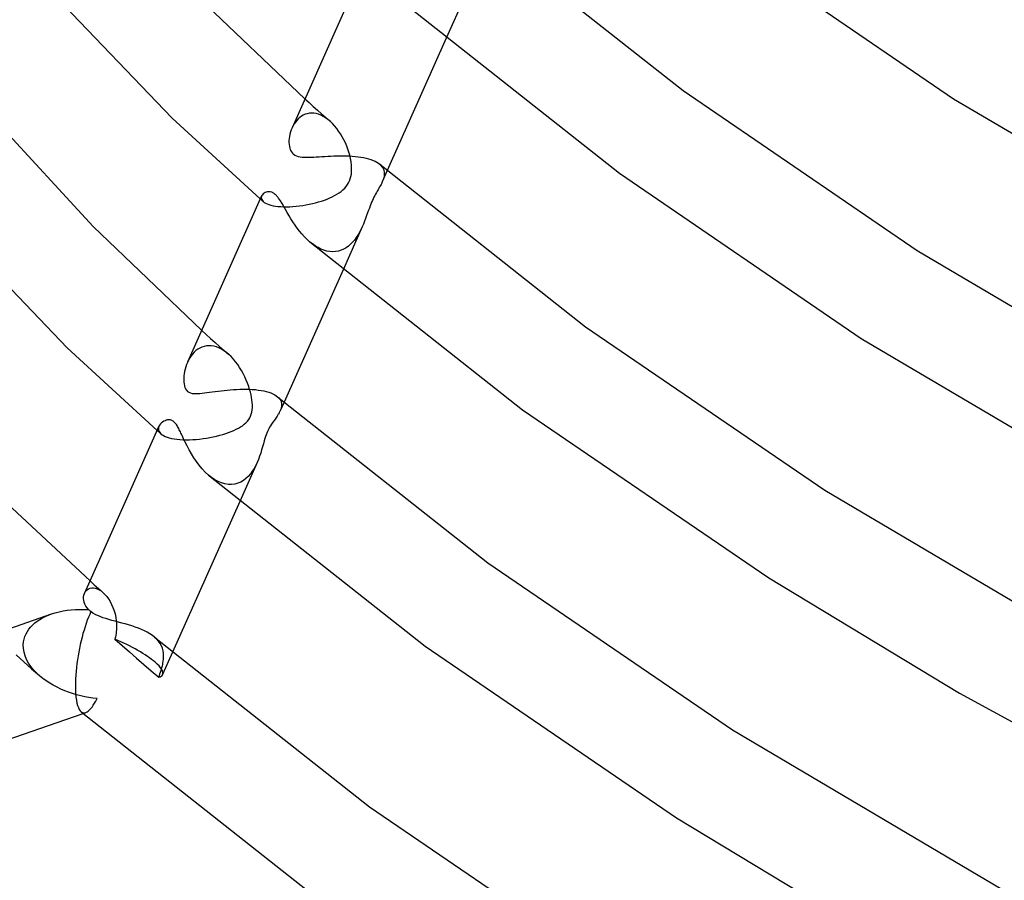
# Model space of a CAD drawing. Header units: millimetres. Extents: x -247 to 247, y -141 to 230.
# Tile 3 of 99: x -209 to -171, y -66 to -33. Entities that reach past the tile are written whole.
import ezdxf

# ---------------------------------------------------------------- set-up
doc = ezdxf.new("R2010")
doc.units = ezdxf.units.MM
doc.layers.add('HIDDEN', color=7, linetype='Continuous')
doc.layers.add('THICK', color=7, linetype='Continuous')

msp = doc.modelspace()

# ---------------------------------------------------------------- linework, layer by layer
at = {"layer": 'HIDDEN'}
for p, q in [((-191.813, -32.32), (-192.634, -34.162)), ((-198.049, -36.485), (-197.89, -36.629)), ((-197.89, -36.629), (-197.73, -36.772)), ((-197.73, -36.772), (-197.57, -36.914)), ((-197.57, -36.914), (-197.41, -37.057)), ((-198.364, -37.308), (-198.415, -37.373)), ((-198.307, -37.249), (-198.364, -37.308)), ((-198.247, -37.196), (-198.307, -37.249)), ((-198.182, -37.149), (-198.247, -37.196)), ((-198.112, -37.109), (-198.182, -37.149)), ((-198.038, -37.077), (-198.112, -37.109)), ((-197.961, -37.053), (-198.038, -37.077)), ((-197.879, -37.038), (-197.961, -37.053)), ((-197.795, -37.033), (-197.879, -37.038)), ((-197.709, -37.038), (-197.795, -37.033)), ((-197.62, -37.052), (-197.709, -37.038)), ((-197.53, -37.077), (-197.62, -37.052)), ((-197.439, -37.112), (-197.53, -37.077)), ((-197.349, -37.156), (-197.439, -37.112)), ((-197.41, -37.057), (-197.249, -37.2)), ((-197.26, -37.21), (-197.349, -37.156)), ((-197.172, -37.273), (-197.26, -37.21)), ((-197.249, -37.2), (-197.088, -37.343)), ((-197.086, -37.344), (-197.172, -37.273)), ((-198.505, -37.516), (-198.542, -37.593)), ((-198.462, -37.442), (-198.505, -37.516)), ((-198.415, -37.373), (-198.462, -37.442)), ((-196.998, -37.428), (-197.086, -37.344)), ((-196.913, -37.519), (-196.998, -37.428)), ((-196.832, -37.617), (-196.913, -37.519)), ((-196.756, -37.721), (-196.832, -37.617)), ((-196.683, -37.83), (-196.756, -37.721)), ((-196.616, -37.943), (-196.683, -37.83)), ((-196.554, -38.059), (-196.616, -37.943)), ((-196.498, -38.176), (-196.554, -38.059)), ((-196.448, -38.294), (-196.498, -38.176)), ((-196.403, -38.413), (-196.448, -38.294)), ((-196.364, -38.531), (-196.403, -38.413)), ((-196.331, -38.648), (-196.364, -38.531)), ((-196.302, -38.775), (-196.331, -38.648)), ((-196.279, -38.9), (-196.302, -38.775)), ((-196.265, -39.023), (-196.279, -38.9)), ((-196.258, -39.144), (-196.265, -39.023)), ((-196.26, -39.262), (-196.258, -39.144)), ((-195.182, -38.993), (-195.135, -39.037)), ((-195.135, -39.037), (-195.096, -39.083)), ((-195.096, -39.083), (-195.065, -39.131)), ((-195.065, -39.131), (-195.04, -39.18)), ((-195.04, -39.18), (-195.023, -39.231)), ((-196.339, -39.626), (-196.311, -39.55)), ((-196.311, -39.55), (-196.288, -39.465)), ((-196.288, -39.465), (-196.27, -39.37)), ((-196.27, -39.37), (-196.26, -39.262)), ((-194.895, -39.236), (-195.087, -39.666)), ((-195.043, -39.555), (-195.063, -39.61)), ((-195.027, -39.499), (-195.043, -39.555)), ((-195.015, -39.444), (-195.027, -39.499)), ((-195.023, -39.231), (-195.012, -39.283)), ((-195.009, -39.389), (-195.015, -39.444)), ((-195.012, -39.283), (-195.007, -39.335)), ((-195.007, -39.335), (-195.009, -39.389)), ((-196.664, -40.033), (-196.591, -39.972)), ((-196.591, -39.972), (-196.525, -39.908)), ((-196.525, -39.908), (-196.465, -39.84)), ((-196.465, -39.84), (-196.415, -39.77)), ((-196.415, -39.77), (-196.374, -39.699)), ((-196.374, -39.699), (-196.339, -39.626)), ((-195.246, -39.966), (-195.277, -40.02)), ((-195.216, -39.913), (-195.246, -39.966)), ((-195.187, -39.862), (-195.216, -39.913)), ((-195.159, -39.811), (-195.187, -39.862)), ((-195.132, -39.76), (-195.159, -39.811)), ((-195.107, -39.709), (-195.132, -39.76)), ((-195.103, -39.702), (-195.107, -39.709)), ((-195.1, -39.695), (-195.103, -39.702)), ((-195.097, -39.688), (-195.1, -39.695)), ((-195.093, -39.681), (-195.097, -39.688)), ((-195.09, -39.673), (-195.093, -39.681)), ((-195.087, -39.666), (-195.09, -39.673)), ((-195.063, -39.61), (-195.087, -39.666)), ((-199.758, -40.321), (-199.739, -40.338)), ((-199.739, -40.338), (-199.719, -40.355)), ((-199.715, -40.23), (-199.721, -40.268)), ((-199.721, -40.268), (-199.717, -40.307)), ((-199.719, -40.355), (-199.7, -40.372)), ((-199.717, -40.307), (-199.704, -40.346)), ((-199.7, -40.193), (-199.715, -40.23)), ((-199.704, -40.346), (-199.679, -40.385)), ((-197.302, -40.363), (-197.197, -40.323)), ((-197.197, -40.323), (-197.096, -40.281)), ((-197.096, -40.281), (-197.001, -40.237)), ((-197.001, -40.237), (-196.91, -40.191)), ((-196.91, -40.191), (-196.824, -40.142)), ((-196.824, -40.142), (-196.741, -40.089)), ((-196.741, -40.089), (-196.664, -40.033)), ((-195.433, -40.314), (-195.463, -40.379)), ((-195.403, -40.252), (-195.433, -40.314)), ((-195.371, -40.191), (-195.403, -40.252)), ((-195.34, -40.132), (-195.371, -40.191)), ((-195.308, -40.075), (-195.34, -40.132)), ((-195.277, -40.02), (-195.308, -40.075)), ((-199.7, -40.372), (-199.681, -40.389)), ((-199.681, -40.389), (-199.662, -40.406)), ((-199.679, -40.385), (-199.644, -40.422)), ((-199.662, -40.406), (-199.643, -40.423)), ((-199.644, -40.422), (-199.604, -40.453)), ((-199.604, -40.453), (-199.555, -40.483)), ((-199.555, -40.483), (-199.497, -40.51)), ((-199.497, -40.51), (-199.43, -40.535)), ((-199.43, -40.535), (-199.354, -40.558)), ((-199.354, -40.558), (-199.27, -40.578)), ((-199.27, -40.578), (-199.179, -40.594)), ((-199.179, -40.594), (-199.08, -40.606)), ((-199.08, -40.606), (-198.974, -40.615)), ((-198.974, -40.615), (-198.863, -40.62)), ((-198.863, -40.62), (-198.747, -40.621)), ((-198.747, -40.621), (-198.629, -40.618)), ((-198.629, -40.618), (-198.507, -40.611)), ((-198.507, -40.611), (-198.383, -40.601)), ((-198.383, -40.601), (-198.259, -40.587)), ((-198.259, -40.587), (-198.134, -40.57)), ((-198.134, -40.57), (-198.009, -40.549)), ((-198.009, -40.549), (-197.886, -40.525)), ((-197.886, -40.525), (-197.763, -40.498)), ((-197.763, -40.498), (-197.642, -40.468)), ((-197.642, -40.468), (-197.525, -40.435)), ((-197.525, -40.435), (-197.412, -40.4)), ((-197.412, -40.4), (-197.302, -40.363)), ((-195.581, -40.667), (-195.613, -40.755)), ((-195.551, -40.587), (-195.581, -40.667)), ((-195.522, -40.514), (-195.551, -40.587)), ((-195.493, -40.445), (-195.522, -40.514)), ((-195.463, -40.379), (-195.493, -40.445)), ((-195.724, -41.063), (-195.765, -41.171)), ((-195.685, -40.956), (-195.724, -41.063)), ((-195.648, -40.852), (-195.685, -40.956)), ((-195.613, -40.755), (-195.648, -40.852)), ((-195.854, -41.387), (-196.588, -43.035)), ((-195.854, -41.387), (-195.904, -41.495)), ((-195.808, -41.28), (-195.854, -41.387)), ((-195.765, -41.171), (-195.808, -41.28)), ((-196.08, -41.8), (-196.148, -41.893)), ((-196.017, -41.703), (-196.08, -41.8)), ((-195.958, -41.601), (-196.017, -41.703)), ((-195.904, -41.495), (-195.958, -41.601)), ((-197.764, -42.044), (-197.867, -41.96)), ((-197.656, -42.119), (-197.764, -42.044)), ((-197.547, -42.185), (-197.656, -42.119)), ((-197.435, -42.24), (-197.547, -42.185)), ((-197.322, -42.284), (-197.435, -42.24)), ((-196.472, -42.194), (-196.566, -42.246)), ((-196.384, -42.131), (-196.472, -42.194)), ((-196.3, -42.059), (-196.384, -42.131)), ((-196.221, -41.98), (-196.3, -42.059)), ((-196.148, -41.893), (-196.221, -41.98)), ((-197.208, -42.317), (-197.322, -42.284)), ((-197.095, -42.337), (-197.208, -42.317)), ((-196.983, -42.344), (-197.095, -42.337)), ((-196.874, -42.338), (-196.983, -42.344)), ((-196.767, -42.319), (-196.874, -42.338)), ((-196.664, -42.288), (-196.767, -42.319)), ((-196.566, -42.246), (-196.664, -42.288)), ((-202.001, -45.355), (-201.83, -45.509)), ((-201.83, -45.509), (-201.66, -45.662)), ((-201.995, -45.997), (-202.076, -46.034)), ((-201.91, -45.969), (-201.995, -45.997)), ((-201.822, -45.952), (-201.91, -45.969)), ((-201.73, -45.945), (-201.822, -45.952)), ((-201.635, -45.95), (-201.73, -45.945)), ((-201.66, -45.662), (-201.488, -45.815)), ((-201.539, -45.965), (-201.635, -45.95)), ((-201.442, -45.991), (-201.539, -45.965)), ((-201.488, -45.815), (-201.316, -45.969)), ((-201.345, -46.029), (-201.442, -45.991)), ((-201.316, -45.969), (-201.144, -46.122)), ((-202.409, -46.335), (-202.461, -46.414)), ((-202.352, -46.262), (-202.409, -46.335)), ((-202.29, -46.194), (-202.352, -46.262)), ((-202.224, -46.133), (-202.29, -46.194)), ((-202.152, -46.079), (-202.224, -46.133)), ((-202.076, -46.034), (-202.152, -46.079)), ((-201.248, -46.077), (-201.345, -46.029)), ((-201.152, -46.135), (-201.248, -46.077)), ((-201.059, -46.201), (-201.152, -46.135)), ((-201.144, -46.122), (-200.971, -46.274)), ((-200.969, -46.276), (-201.059, -46.201)), ((-200.877, -46.363), (-200.969, -46.276)), ((-200.788, -46.458), (-200.877, -46.363)), ((-202.507, -46.496), (-202.547, -46.582)), ((-202.461, -46.414), (-202.507, -46.496)), ((-200.704, -46.559), (-200.788, -46.458)), ((-200.624, -46.665), (-200.704, -46.559)), ((-200.549, -46.777), (-200.624, -46.665)), ((-200.478, -46.893), (-200.549, -46.777)), ((-200.413, -47.012), (-200.478, -46.893)), ((-200.352, -47.135), (-200.413, -47.012)), ((-200.296, -47.259), (-200.352, -47.135)), ((-200.247, -47.382), (-200.296, -47.259)), ((-200.203, -47.503), (-200.247, -47.382)), ((-200.166, -47.623), (-200.203, -47.503)), ((-200.137, -47.727), (-200.166, -47.623)), ((-200.113, -47.828), (-200.137, -47.727)), ((-200.094, -47.925), (-200.113, -47.828)), ((-199.093, -47.901), (-199.045, -47.947)), ((-200.079, -48.019), (-200.094, -47.925)), ((-200.069, -48.114), (-200.079, -48.019)), ((-200.063, -48.209), (-200.069, -48.114)), ((-200.062, -48.305), (-200.063, -48.209)), ((-199.045, -47.947), (-199.006, -47.996)), ((-199.006, -47.996), (-198.977, -48.046)), ((-198.848, -48.108), (-198.996, -48.439)), ((-198.977, -48.046), (-198.956, -48.098)), ((-198.956, -48.098), (-198.944, -48.152)), ((-198.944, -48.263), (-198.955, -48.32)), ((-198.944, -48.152), (-198.94, -48.207)), ((-198.94, -48.207), (-198.944, -48.263)), ((-200.16, -48.707), (-200.128, -48.64)), ((-200.128, -48.64), (-200.102, -48.567)), ((-200.102, -48.567), (-200.082, -48.487)), ((-200.082, -48.487), (-200.069, -48.399)), ((-200.069, -48.399), (-200.062, -48.305)), ((-199.115, -48.648), (-199.167, -48.722)), ((-199.068, -48.573), (-199.115, -48.648)), ((-199.054, -48.551), (-199.068, -48.573)), ((-199.041, -48.528), (-199.054, -48.551)), ((-199.029, -48.506), (-199.041, -48.528)), ((-199.017, -48.483), (-199.029, -48.506)), ((-199.006, -48.461), (-199.017, -48.483)), ((-198.996, -48.439), (-199.006, -48.461)), ((-198.972, -48.379), (-198.996, -48.439)), ((-198.955, -48.32), (-198.972, -48.379)), ((-203.638, -49.03), (-203.655, -49.078)), ((-200.52, -49.058), (-200.443, -49.008)), ((-200.443, -49.008), (-200.372, -48.955)), ((-200.372, -48.955), (-200.307, -48.898)), ((-200.307, -48.898), (-200.249, -48.836)), ((-200.249, -48.836), (-200.2, -48.773)), ((-200.2, -48.773), (-200.16, -48.707)), ((-199.365, -49.01), (-199.401, -49.07)), ((-199.323, -48.944), (-199.365, -49.01)), ((-199.273, -48.871), (-199.323, -48.944)), ((-199.22, -48.796), (-199.273, -48.871)), ((-199.167, -48.722), (-199.22, -48.796)), ((-203.71, -49.192), (-203.686, -49.213)), ((-203.686, -49.213), (-203.661, -49.235)), ((-203.655, -49.078), (-203.661, -49.128)), ((-203.661, -49.128), (-203.656, -49.178)), ((-203.661, -49.235), (-203.637, -49.257)), ((-203.656, -49.178), (-203.638, -49.227)), ((-203.638, -49.227), (-203.608, -49.275)), ((-203.637, -49.257), (-203.612, -49.278)), ((-203.612, -49.278), (-203.587, -49.3)), ((-203.608, -49.275), (-203.563, -49.321)), ((-203.587, -49.3), (-203.563, -49.322)), ((-203.563, -49.321), (-203.518, -49.357)), ((-203.518, -49.357), (-203.464, -49.39)), ((-203.464, -49.39), (-203.4, -49.421)), ((-201.562, -49.434), (-201.436, -49.406)), ((-201.436, -49.406), (-201.313, -49.374)), ((-201.313, -49.374), (-201.195, -49.341)), ((-201.195, -49.341), (-201.082, -49.306)), ((-201.082, -49.306), (-200.974, -49.268)), ((-200.974, -49.268), (-200.871, -49.229)), ((-200.871, -49.229), (-200.774, -49.189)), ((-200.774, -49.189), (-200.684, -49.147)), ((-200.684, -49.147), (-200.599, -49.104)), ((-200.599, -49.104), (-200.52, -49.058)), ((-199.532, -49.353), (-199.555, -49.42)), ((-199.508, -49.292), (-199.532, -49.353)), ((-199.484, -49.234), (-199.508, -49.292)), ((-199.458, -49.179), (-199.484, -49.234)), ((-199.431, -49.125), (-199.458, -49.179)), ((-199.401, -49.07), (-199.431, -49.125)), ((-203.4, -49.421), (-203.328, -49.449)), ((-203.328, -49.449), (-203.245, -49.474)), ((-203.245, -49.474), (-203.154, -49.497)), ((-203.154, -49.497), (-203.056, -49.515)), ((-203.056, -49.515), (-202.95, -49.53)), ((-202.95, -49.53), (-202.838, -49.54)), ((-202.838, -49.54), (-202.719, -49.547)), ((-202.719, -49.547), (-202.597, -49.549)), ((-202.597, -49.549), (-202.471, -49.547)), ((-202.471, -49.547), (-202.343, -49.542)), ((-202.343, -49.542), (-202.213, -49.533)), ((-202.213, -49.533), (-202.082, -49.52)), ((-202.082, -49.52), (-201.951, -49.503)), ((-201.951, -49.503), (-201.82, -49.483)), ((-201.82, -49.483), (-201.691, -49.461)), ((-201.691, -49.461), (-201.562, -49.434)), ((-199.64, -49.703), (-199.672, -49.817)), ((-199.609, -49.594), (-199.64, -49.703)), ((-199.581, -49.5), (-199.609, -49.594)), ((-199.555, -49.42), (-199.581, -49.5)), ((-199.742, -50.055), (-199.783, -50.177)), ((-199.706, -49.935), (-199.742, -50.055)), ((-199.672, -49.817), (-199.706, -49.935)), ((-199.879, -50.422), (-200.542, -51.908)), ((-199.934, -50.536), (-199.995, -50.649)), ((-199.878, -50.419), (-199.934, -50.536)), ((-199.828, -50.299), (-199.878, -50.419)), ((-199.783, -50.177), (-199.828, -50.299)), ((-201.621, -50.994), (-201.742, -50.899)), ((-200.139, -50.858), (-200.221, -50.951)), ((-200.064, -50.757), (-200.139, -50.858)), ((-199.995, -50.649), (-200.064, -50.757)), ((-201.496, -51.077), (-201.621, -50.994)), ((-201.369, -51.146), (-201.496, -51.077)), ((-201.24, -51.2), (-201.369, -51.146)), ((-201.111, -51.236), (-201.24, -51.2)), ((-200.982, -51.256), (-201.111, -51.236)), ((-200.857, -51.259), (-200.982, -51.256)), ((-200.737, -51.244), (-200.857, -51.259)), ((-200.62, -51.213), (-200.737, -51.244)), ((-200.51, -51.167), (-200.62, -51.213)), ((-200.407, -51.107), (-200.51, -51.167)), ((-200.311, -51.035), (-200.407, -51.107)), ((-200.221, -50.951), (-200.311, -51.035)), ((-206.28, -54.959), (-206.198, -55.032)), ((-206.198, -55.032), (-206.116, -55.105)), ((-206.492, -55.435), (-206.463, -55.381)), ((-206.463, -55.381), (-206.427, -55.333)), ((-206.427, -55.333), (-206.384, -55.292)), ((-206.384, -55.292), (-206.334, -55.26)), ((-206.334, -55.26), (-206.277, -55.237)), ((-206.277, -55.237), (-206.216, -55.225)), ((-206.216, -55.225), (-206.15, -55.223)), ((-206.15, -55.223), (-206.08, -55.234)), ((-206.116, -55.105), (-206.034, -55.178)), ((-206.08, -55.234), (-206.007, -55.257)), ((-206.034, -55.178), (-205.952, -55.251)), ((-206.007, -55.257), (-205.932, -55.293)), ((-205.952, -55.251), (-205.869, -55.324)), ((-205.932, -55.293), (-205.858, -55.34)), ((-205.869, -55.324), (-205.787, -55.397)), ((-205.858, -55.34), (-205.784, -55.4)), ((-205.784, -55.4), (-205.71, -55.472)), ((-205.71, -55.472), (-205.639, -55.556)), ((-205.639, -55.556), (-205.572, -55.649)), ((-205.572, -55.649), (-205.51, -55.75)), ((-205.51, -55.75), (-205.453, -55.859)), ((-205.453, -55.859), (-205.403, -55.975)), ((-205.403, -55.975), (-205.359, -56.097)), ((-205.359, -56.097), (-205.323, -56.224)), ((-208.478, -56.641), (-208.395, -56.568)), ((-208.395, -56.568), (-208.306, -56.499)), ((-208.306, -56.499), (-208.209, -56.434)), ((-208.209, -56.434), (-208.105, -56.373)), ((-208.105, -56.373), (-207.994, -56.317)), ((-207.994, -56.317), (-207.877, -56.266)), ((-207.877, -56.266), (-207.753, -56.22)), ((-205.323, -56.224), (-205.295, -56.354)), ((-205.295, -56.354), (-205.275, -56.488)), ((-205.275, -56.488), (-205.269, -56.554)), ((-205.269, -56.554), (-205.264, -56.621)), ((-208.733, -56.986), (-208.682, -56.892)), ((-208.682, -56.892), (-208.622, -56.804)), ((-208.622, -56.804), (-208.553, -56.72)), ((-208.553, -56.72), (-208.478, -56.641)), ((-205.273, -56.895), (-205.282, -56.967)), ((-205.267, -56.825), (-205.273, -56.895)), ((-205.263, -56.756), (-205.267, -56.825)), ((-205.264, -56.621), (-205.263, -56.689)), ((-205.263, -56.689), (-205.263, -56.756)), ((-208.837, -57.401), (-208.828, -57.293)), ((-208.828, -57.293), (-208.807, -57.187)), ((-208.807, -57.187), (-208.775, -57.085)), ((-208.775, -57.085), (-208.733, -56.986)), ((-205.311, -57.113), (-205.331, -57.188)), ((-205.331, -57.188), (-205.052, -57.432)), ((-205.295, -57.04), (-205.311, -57.113)), ((-205.282, -56.967), (-205.295, -57.04)), ((-203.723, -57.19), (-203.805, -57.113)), ((-203.653, -57.271), (-203.723, -57.19)), ((-203.594, -57.356), (-203.653, -57.271)), ((-208.833, -57.543), (-208.837, -57.401)), ((-208.809, -57.685), (-208.833, -57.543)), ((-208.768, -57.827), (-208.809, -57.685)), ((-205.052, -57.432), (-204.773, -57.674)), ((-204.773, -57.674), (-204.495, -57.915)), ((-203.546, -57.445), (-203.594, -57.356)), ((-203.509, -57.537), (-203.546, -57.445)), ((-203.484, -57.632), (-203.509, -57.537)), ((-203.119, -57.692), (-203.499, -58.544)), ((-203.468, -57.73), (-203.484, -57.632)), ((-209.113, -57.792), (-208.817, -58.056)), ((-208.817, -58.056), (-208.52, -58.32)), ((-208.709, -57.966), (-208.768, -57.827)), ((-208.635, -58.103), (-208.709, -57.966)), ((-204.495, -57.915), (-204.216, -58.157)), ((-203.486, -58.101), (-203.477, -58.045)), ((-203.477, -58.045), (-203.465, -57.936)), ((-203.462, -57.832), (-203.468, -57.73)), ((-203.465, -57.936), (-203.462, -57.832)), ((-208.546, -58.234), (-208.635, -58.103)), ((-208.446, -58.359), (-208.546, -58.234)), ((-208.52, -58.32), (-208.222, -58.583)), ((-208.334, -58.478), (-208.446, -58.359)), ((-204.216, -58.157), (-203.934, -58.4)), ((-203.934, -58.4), (-203.65, -58.644)), ((-203.602, -58.518), (-203.58, -58.456)), ((-203.58, -58.456), (-203.56, -58.394)), ((-203.56, -58.394), (-203.542, -58.334)), ((-203.542, -58.334), (-203.525, -58.274)), ((-203.525, -58.274), (-203.51, -58.216)), ((-203.51, -58.216), (-203.497, -58.158)), ((-203.497, -58.158), (-203.486, -58.101)), ((-208.213, -58.59), (-208.334, -58.478)), ((-208.09, -58.692), (-208.213, -58.59)), ((-207.961, -58.786), (-208.09, -58.692)), ((-207.826, -58.875), (-207.961, -58.786)), ((-203.65, -58.644), (-203.625, -58.581)), ((-203.625, -58.581), (-203.602, -58.518)), ((-207.687, -58.957), (-207.826, -58.875)), ((-207.545, -59.033), (-207.687, -58.957)), ((-207.399, -59.102), (-207.545, -59.033)), ((-207.25, -59.166), (-207.399, -59.102)), ((-207.099, -59.224), (-207.25, -59.166)), ((-206.946, -59.276), (-207.099, -59.224)), ((-206.793, -59.322), (-206.946, -59.276)), ((-206.637, -59.362), (-206.793, -59.322)), ((-206.481, -59.397), (-206.637, -59.362)), ((-206.325, -59.426), (-206.481, -59.397)), ((-206.169, -59.45), (-206.325, -59.426)), ((-206.012, -59.468), (-206.169, -59.45)), ((-206.108, -59.644), (-206.06, -59.559)), ((-206.06, -59.559), (-206.012, -59.468)), ((-206.62, -59.97), (-206.592, -59.99)), ((-206.396, -59.977), (-206.348, -59.944)), ((-206.348, -59.944), (-206.301, -59.902)), ((-206.301, -59.902), (-206.253, -59.85)), ((-206.253, -59.85), (-206.204, -59.79)), ((-206.204, -59.79), (-206.156, -59.721)), ((-206.156, -59.721), (-206.108, -59.644)), ((-206.592, -59.99), (-206.564, -60.003)), ((-206.564, -60.003), (-206.534, -60.01)), ((-206.544, -60.035), (-206.446, -60.001)), ((-206.534, -60.01), (-206.504, -60.012)), ((-206.504, -60.012), (-206.473, -60.008)), ((-206.473, -60.008), (-206.443, -59.999)), ((-206.443, -59.999), (-206.396, -59.977))]:
    msp.add_line(p, q, dxfattribs=at)
for start_param, end_param in [(-2.456232, -1.45765), (3.141592, 3.826953), (2.828371, 3.141592)]:
    msp.add_ellipse((-205.325, -57.73), major_axis=(-1.827, 0.814), ratio=0.248026, start_param=start_param, end_param=end_param, dxfattribs=at)
at = {"layer": 'THICK'}
for p, q in [((-210.793, -29.221), (-203.132, -37.224)), ((-191.274, -30.083), (-183.555, -36.169)), ((-182.289, -30.27), (-173.2, -36.479)), ((-195.77, -31.371), (-198.542, -37.592)), ((-202.053, -32.668), (-198.049, -36.485)), ((-193.994, -33.02), (-186.003, -39.335)), ((-213.422, -33.476), (-206.163, -41.381)), ((-192.634, -34.162), (-194.895, -39.236)), ((-183.555, -36.169), (-174.591, -42.289)), ((-173.2, -36.479), (-163.279, -42.353)), ((-203.132, -37.224), (-199.758, -40.321)), ((-198.574, -37.672), (-198.602, -37.754)), ((-198.542, -37.593), (-198.574, -37.672)), ((-214.972, -37.852), (-207.158, -46.023)), ((-198.652, -38.003), (-198.659, -38.083)), ((-198.659, -38.083), (-198.659, -38.161)), ((-198.641, -37.921), (-198.652, -38.003)), ((-198.624, -37.837), (-198.641, -37.921)), ((-198.602, -37.754), (-198.624, -37.837)), ((-198.659, -38.161), (-198.655, -38.236)), ((-198.655, -38.236), (-198.645, -38.305)), ((-198.645, -38.305), (-198.63, -38.368)), ((-198.63, -38.368), (-198.611, -38.425)), ((-198.611, -38.425), (-198.588, -38.475)), ((-198.588, -38.475), (-198.561, -38.52)), ((-198.561, -38.52), (-198.53, -38.56)), ((-198.53, -38.56), (-198.494, -38.595)), ((-198.494, -38.595), (-198.437, -38.636)), ((-198.437, -38.636), (-198.374, -38.668)), ((-198.374, -38.668), (-198.304, -38.691)), ((-198.304, -38.691), (-198.23, -38.707)), ((-198.23, -38.707), (-198.151, -38.717)), ((-198.151, -38.717), (-198.069, -38.722)), ((-198.069, -38.722), (-197.984, -38.724)), ((-197.984, -38.724), (-197.897, -38.723)), ((-197.897, -38.723), (-197.806, -38.72)), ((-197.806, -38.72), (-197.711, -38.716)), ((-197.711, -38.716), (-197.612, -38.71)), ((-197.612, -38.71), (-197.508, -38.704)), ((-197.508, -38.704), (-197.4, -38.697)), ((-197.4, -38.697), (-197.289, -38.689)), ((-197.289, -38.689), (-197.175, -38.683)), ((-197.175, -38.683), (-197.059, -38.677)), ((-197.059, -38.677), (-196.942, -38.672)), ((-196.942, -38.672), (-196.824, -38.669)), ((-196.824, -38.669), (-196.706, -38.667)), ((-196.706, -38.667), (-196.588, -38.667)), ((-196.588, -38.667), (-196.47, -38.67)), ((-196.47, -38.67), (-196.352, -38.674)), ((-196.352, -38.674), (-196.237, -38.681)), ((-196.237, -38.681), (-196.123, -38.691)), ((-196.123, -38.691), (-196.012, -38.704)), ((-196.012, -38.704), (-195.904, -38.719)), ((-195.904, -38.719), (-195.8, -38.738)), ((-195.8, -38.738), (-195.7, -38.76)), ((-195.7, -38.76), (-195.607, -38.785)), ((-195.607, -38.785), (-195.519, -38.813)), ((-195.519, -38.813), (-195.438, -38.843)), ((-195.438, -38.843), (-195.363, -38.877)), ((-195.363, -38.877), (-195.295, -38.913)), ((-195.295, -38.913), (-195.235, -38.952)), ((-195.235, -38.952), (-195.183, -38.992)), ((-195.183, -38.992), (-187.296, -45.214)), ((-186.003, -39.335), (-176.737, -45.664)), ((-199.706, -40.205), (-202.544, -46.574)), ((-199.678, -40.159), (-199.7, -40.193)), ((-199.648, -40.128), (-199.678, -40.159)), ((-199.613, -40.101), (-199.648, -40.128)), ((-199.573, -40.079), (-199.613, -40.101)), ((-199.53, -40.061), (-199.573, -40.079)), ((-199.482, -40.05), (-199.53, -40.061)), ((-199.431, -40.046), (-199.482, -40.05)), ((-199.375, -40.051), (-199.431, -40.046)), ((-199.316, -40.066), (-199.375, -40.051)), ((-199.295, -40.075), (-199.316, -40.066)), ((-199.274, -40.085), (-199.295, -40.075)), ((-199.252, -40.098), (-199.274, -40.085)), ((-199.23, -40.112), (-199.252, -40.098)), ((-199.208, -40.128), (-199.23, -40.112)), ((-199.186, -40.147), (-199.208, -40.128)), ((-199.164, -40.166), (-199.186, -40.147)), ((-199.142, -40.188), (-199.164, -40.166)), ((-199.12, -40.212), (-199.142, -40.188)), ((-199.098, -40.237), (-199.12, -40.212)), ((-199.077, -40.264), (-199.098, -40.237)), ((-199.055, -40.292), (-199.077, -40.264)), ((-198.989, -40.39), (-199.055, -40.292)), ((-198.922, -40.497), (-198.989, -40.39)), ((-198.856, -40.61), (-198.922, -40.497)), ((-198.791, -40.727), (-198.856, -40.61)), ((-198.723, -40.844), (-198.791, -40.727)), ((-198.654, -40.964), (-198.723, -40.844)), ((-198.582, -41.083), (-198.654, -40.964)), ((-198.506, -41.203), (-198.582, -41.083)), ((-206.163, -41.381), (-202.001, -45.355)), ((-198.427, -41.321), (-198.506, -41.203)), ((-198.343, -41.438), (-198.427, -41.321)), ((-198.256, -41.552), (-198.343, -41.438)), ((-198.165, -41.662), (-198.256, -41.552)), ((-198.07, -41.767), (-198.165, -41.662)), ((-197.971, -41.867), (-198.07, -41.767)), ((-197.867, -41.96), (-197.971, -41.867)), ((-197.865, -41.962), (-189.72, -48.397)), ((-174.591, -42.289), (-164.681, -48.156)), ((-196.588, -43.035), (-198.848, -48.108)), ((-187.296, -45.214), (-178.128, -51.474)), ((-176.737, -45.664), (-166.614, -51.658)), ((-207.158, -46.023), (-203.71, -49.192)), ((-202.612, -46.755), (-202.637, -46.843)), ((-202.582, -46.668), (-202.612, -46.755)), ((-202.547, -46.582), (-202.582, -46.668)), ((-202.682, -47.099), (-202.689, -47.18)), ((-202.672, -47.015), (-202.682, -47.099)), ((-202.657, -46.93), (-202.672, -47.015)), ((-202.637, -46.843), (-202.657, -46.93)), ((-202.689, -47.18), (-202.69, -47.259)), ((-202.69, -47.259), (-202.687, -47.336)), ((-202.687, -47.336), (-202.679, -47.408)), ((-202.679, -47.408), (-202.666, -47.476)), ((-202.666, -47.476), (-202.647, -47.539)), ((-202.647, -47.539), (-202.622, -47.597)), ((-202.622, -47.597), (-202.589, -47.649)), ((-202.589, -47.649), (-202.548, -47.692)), ((-202.548, -47.692), (-202.496, -47.728)), ((-202.496, -47.728), (-202.437, -47.754)), ((-202.437, -47.754), (-202.372, -47.769)), ((-202.372, -47.769), (-202.302, -47.778)), ((-202.302, -47.778), (-202.228, -47.78)), ((-202.228, -47.78), (-202.151, -47.777)), ((-202.151, -47.777), (-202.073, -47.772)), ((-202.073, -47.772), (-201.989, -47.764)), ((-201.989, -47.764), (-201.9, -47.753)), ((-201.9, -47.753), (-201.805, -47.741)), ((-201.805, -47.741), (-201.705, -47.727)), ((-201.705, -47.727), (-201.6, -47.713)), ((-201.6, -47.713), (-201.49, -47.698)), ((-201.49, -47.698), (-201.377, -47.683)), ((-201.377, -47.683), (-201.262, -47.669)), ((-201.262, -47.669), (-201.145, -47.656)), ((-201.145, -47.656), (-201.026, -47.644)), ((-201.026, -47.644), (-200.906, -47.633)), ((-200.906, -47.633), (-200.786, -47.624)), ((-200.786, -47.624), (-200.664, -47.617)), ((-200.664, -47.617), (-200.543, -47.612)), ((-200.543, -47.612), (-200.421, -47.61)), ((-200.421, -47.61), (-200.301, -47.61)), ((-200.301, -47.61), (-200.181, -47.613)), ((-200.181, -47.613), (-200.064, -47.619)), ((-200.064, -47.619), (-199.948, -47.628)), ((-199.948, -47.628), (-199.836, -47.641)), ((-199.836, -47.641), (-199.728, -47.657)), ((-199.728, -47.657), (-199.625, -47.676)), ((-199.625, -47.676), (-199.528, -47.699)), ((-199.528, -47.699), (-199.436, -47.725)), ((-199.436, -47.725), (-199.352, -47.754)), ((-199.352, -47.754), (-199.276, -47.787)), ((-199.276, -47.787), (-199.207, -47.822)), ((-199.207, -47.822), (-199.147, -47.86)), ((-199.147, -47.86), (-199.094, -47.9)), ((-199.094, -47.9), (-191.036, -54.26)), ((-189.72, -48.397), (-180.283, -54.844)), ((-203.639, -49.03), (-206.491, -55.432)), ((-203.614, -48.985), (-203.638, -49.03)), ((-203.582, -48.943), (-203.614, -48.985)), ((-203.544, -48.905), (-203.582, -48.943)), ((-203.502, -48.871), (-203.544, -48.905)), ((-203.456, -48.841), (-203.502, -48.871)), ((-203.408, -48.817), (-203.456, -48.841)), ((-203.385, -48.808), (-203.408, -48.817)), ((-203.362, -48.8), (-203.385, -48.808)), ((-203.338, -48.793), (-203.362, -48.8)), ((-203.314, -48.788), (-203.338, -48.793)), ((-203.291, -48.785), (-203.314, -48.788)), ((-203.267, -48.783), (-203.291, -48.785)), ((-203.243, -48.783), (-203.267, -48.783)), ((-203.218, -48.785), (-203.243, -48.783)), ((-203.193, -48.79), (-203.218, -48.785)), ((-203.168, -48.797), (-203.193, -48.79)), ((-203.142, -48.807), (-203.168, -48.797)), ((-203.117, -48.82), (-203.142, -48.807)), ((-203.092, -48.837), (-203.117, -48.82)), ((-203.067, -48.857), (-203.092, -48.837)), ((-203.041, -48.88), (-203.067, -48.857)), ((-203.017, -48.907), (-203.041, -48.88)), ((-202.993, -48.937), (-203.017, -48.907)), ((-202.97, -48.969), (-202.993, -48.937)), ((-202.947, -49.004), (-202.97, -48.969)), ((-202.925, -49.041), (-202.947, -49.004)), ((-202.904, -49.08), (-202.925, -49.041)), ((-202.882, -49.12), (-202.904, -49.08)), ((-202.86, -49.162), (-202.882, -49.12)), ((-202.839, -49.205), (-202.86, -49.162)), ((-202.818, -49.248), (-202.839, -49.205)), ((-202.798, -49.292), (-202.818, -49.248)), ((-202.777, -49.336), (-202.798, -49.292)), ((-202.757, -49.38), (-202.777, -49.336)), ((-202.698, -49.507), (-202.757, -49.38)), ((-202.633, -49.642), (-202.698, -49.507)), ((-202.562, -49.785), (-202.633, -49.642)), ((-202.484, -49.933), (-202.562, -49.785)), ((-202.398, -50.085), (-202.484, -49.933)), ((-202.304, -50.236), (-202.398, -50.085)), ((-202.204, -50.383), (-202.304, -50.236)), ((-202.098, -50.525), (-202.204, -50.383)), ((-201.985, -50.659), (-202.098, -50.525)), ((-201.866, -50.784), (-201.985, -50.659)), ((-201.742, -50.899), (-201.866, -50.784)), ((-201.74, -50.9), (-193.444, -57.454)), ((-209.87, -51.61), (-206.28, -54.959)), ((-178.128, -51.474), (-168.016, -57.461)), ((-200.542, -51.908), (-203.119, -57.692)), ((-191.036, -54.26), (-181.665, -60.659)), ((-180.283, -54.844), (-172.975, -59.259)), ((-206.514, -55.497), (-206.492, -55.435)), ((-206.53, -55.633), (-206.527, -55.563)), ((-206.524, -55.704), (-206.53, -55.633)), ((-206.527, -55.563), (-206.514, -55.497)), ((-206.508, -55.777), (-206.524, -55.704)), ((-206.481, -55.85), (-206.508, -55.777)), ((-207.753, -56.22), (-207.613, -56.176)), ((-207.613, -56.176), (-207.467, -56.138)), ((-207.467, -56.138), (-207.316, -56.107)), ((-207.316, -56.107), (-207.161, -56.082)), ((-207.161, -56.082), (-207.002, -56.064)), ((-207.002, -56.064), (-206.839, -56.053)), ((-206.839, -56.053), (-206.673, -56.048)), ((-206.673, -56.048), (-206.505, -56.05)), ((-206.505, -56.05), (-206.334, -56.058)), ((-206.443, -55.922), (-206.481, -55.85)), ((-206.394, -55.992), (-206.443, -55.922)), ((-206.334, -56.058), (-206.394, -55.992)), ((-206.247, -56.134), (-206.294, -56.237)), ((-206.17, -56.187), (-206.247, -56.134)), ((-206.084, -56.237), (-206.17, -56.187)), ((-236.162, -66.092), (-207.759, -56.222)), ((-206.385, -56.463), (-206.428, -56.584)), ((-206.34, -56.347), (-206.385, -56.463)), ((-206.294, -56.237), (-206.34, -56.347)), ((-205.991, -56.283), (-206.084, -56.237)), ((-205.891, -56.326), (-205.991, -56.283)), ((-205.785, -56.365), (-205.891, -56.326)), ((-205.674, -56.402), (-205.785, -56.365)), ((-205.558, -56.438), (-205.674, -56.402)), ((-205.439, -56.471), (-205.558, -56.438)), ((-205.316, -56.505), (-205.439, -56.471)), ((-205.191, -56.538), (-205.316, -56.505)), ((-205.063, -56.572), (-205.191, -56.538)), ((-204.935, -56.607), (-205.063, -56.572)), ((-206.511, -56.84), (-206.55, -56.975)), ((-206.47, -56.71), (-206.511, -56.84)), ((-206.428, -56.584), (-206.47, -56.71)), ((-204.807, -56.643), (-204.935, -56.607)), ((-204.679, -56.682), (-204.807, -56.643)), ((-204.553, -56.723), (-204.679, -56.682)), ((-204.43, -56.768), (-204.553, -56.723)), ((-204.31, -56.816), (-204.43, -56.768)), ((-204.195, -56.868), (-204.31, -56.816)), ((-204.086, -56.923), (-204.195, -56.868)), ((-203.985, -56.982), (-204.086, -56.923)), ((-206.622, -57.255), (-206.655, -57.398)), ((-206.587, -57.114), (-206.622, -57.255)), ((-206.55, -56.975), (-206.587, -57.114)), ((-203.891, -57.046), (-203.985, -56.982)), ((-203.805, -57.113), (-203.891, -57.046)), ((-203.809, -57.11), (-195.57, -63.611)), ((-206.714, -57.687), (-206.739, -57.833)), ((-206.686, -57.542), (-206.714, -57.687)), ((-206.655, -57.398), (-206.686, -57.542)), ((-193.444, -57.454), (-183.82, -64.029)), ((-206.762, -57.978), (-206.783, -58.124)), ((-206.739, -57.833), (-206.762, -57.978)), ((-206.816, -58.418), (-206.828, -58.566)), ((-206.801, -58.271), (-206.816, -58.418)), ((-206.783, -58.124), (-206.801, -58.271)), ((-206.836, -58.712), (-206.842, -58.857)), ((-206.828, -58.566), (-206.836, -58.712)), ((-206.842, -58.857), (-206.843, -58.996)), ((-206.843, -58.996), (-206.841, -59.13)), ((-206.841, -59.13), (-206.833, -59.276)), ((-206.833, -59.276), (-206.821, -59.41)), ((-206.821, -59.41), (-206.803, -59.531)), ((-206.803, -59.531), (-206.782, -59.639)), ((-172.975, -59.259), (-165.027, -63.596)), ((-206.782, -59.639), (-206.756, -59.733)), ((-206.756, -59.733), (-206.727, -59.812)), ((-206.727, -59.812), (-206.695, -59.878)), ((-206.695, -59.878), (-206.66, -59.929)), ((-206.66, -59.929), (-206.623, -59.968)), ((-206.623, -59.968), (-197.954, -66.823)), ((-234.902, -69.889), (-206.544, -60.035)), ((-181.665, -60.659), (-171.351, -66.766)), ((-195.57, -63.611), (-185.997, -70.148)), ((-183.82, -64.029), (-176.349, -68.542))]:
    msp.add_line(p, q, dxfattribs=at)
for start_param, end_param in [(-0.647848, -0.604365), (-0.691332, -0.647848)]:
    msp.add_ellipse((-205.201, -57.451), major_axis=(-1.473, 1.604), ratio=0.086684, start_param=start_param, end_param=end_param, dxfattribs=at)

doc.saveas('drawing.dxf')
